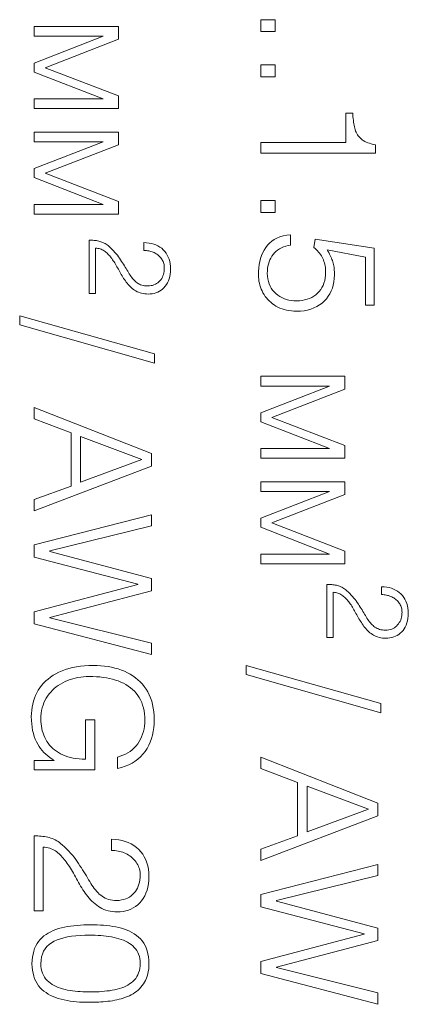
# Model space of a CAD drawing. Header units: millimetres. Extents: x 0 to 420, y 0 to 297.
# Tile 55 of 66: x 340.6 to 345.75, y 197.15 to 210.19. Entities that reach past the tile are written whole.
import ezdxf

# ---------------------------------------------------------------- set-up
doc = ezdxf.new("R2010")
doc.units = ezdxf.units.MM
doc.linetypes.add('K5LT_THIN', pattern=[0])
doc.layers.add('Слой 1', color=6, linetype='Continuous')

msp = doc.modelspace()

# ---------------------------------------------------------------- linework, layer by layer
at = {"layer": 'Слой 1', "linetype": 'K5LT_THIN', "lineweight": 18}
for p, q in [((341.912, 210.102), (340.798, 210.102)), ((340.798, 210.102), (340.798, 209.973)), ((341.912, 209.933), (341.912, 210.102)), ((343.988, 210.193), (343.798, 210.193)), ((343.798, 210.193), (343.798, 210.035)), ((343.988, 210.035), (343.988, 210.193)), ((340.798, 209.973), (341.709, 209.973)), ((341.709, 209.973), (340.798, 209.617)), ((343.798, 210.035), (343.988, 210.035)), ((340.943, 209.556), (341.912, 209.933)), ((340.798, 209.617), (340.798, 209.499)), ((341.912, 209.183), (340.943, 209.556)), ((343.988, 209.594), (343.798, 209.594)), ((343.798, 209.594), (343.798, 209.436)), ((343.988, 209.436), (343.988, 209.594)), ((340.798, 209.499), (341.709, 209.144)), ((343.798, 209.436), (343.988, 209.436)), ((341.912, 209.015), (341.912, 209.183)), ((341.709, 209.144), (340.798, 209.144)), ((340.798, 209.144), (340.798, 209.015)), ((340.798, 209.015), (341.912, 209.015)), ((345.016, 208.955), (344.926, 208.955)), ((344.926, 208.955), (344.926, 208.564)), ((345.017, 208.93), (345.016, 208.955)), ((345.019, 208.906), (345.017, 208.93)), ((345.021, 208.882), (345.019, 208.906)), ((345.024, 208.859), (345.021, 208.882)), ((345.027, 208.837), (345.024, 208.859)), ((345.03, 208.815), (345.027, 208.837)), ((345.034, 208.794), (345.03, 208.815)), ((345.038, 208.774), (345.034, 208.794)), ((345.043, 208.754), (345.038, 208.774)), ((341.912, 208.704), (340.798, 208.704)), ((340.798, 208.704), (340.798, 208.575)), ((341.912, 208.536), (341.912, 208.704)), ((345.048, 208.736), (345.043, 208.754)), ((345.054, 208.718), (345.048, 208.736)), ((345.061, 208.701), (345.054, 208.718)), ((345.069, 208.685), (345.061, 208.701)), ((345.079, 208.669), (345.069, 208.685)), ((345.089, 208.654), (345.079, 208.669)), ((345.1, 208.64), (345.089, 208.654)), ((345.112, 208.627), (345.1, 208.64)), ((340.798, 208.575), (341.709, 208.575)), ((341.709, 208.575), (340.798, 208.22)), ((340.943, 208.159), (341.912, 208.536)), ((344.926, 208.564), (343.798, 208.564)), ((343.798, 208.564), (343.798, 208.426)), ((345.126, 208.615), (345.112, 208.627)), ((345.14, 208.603), (345.126, 208.615)), ((345.156, 208.591), (345.14, 208.603)), ((345.174, 208.581), (345.156, 208.591)), ((345.194, 208.571), (345.174, 208.581)), ((345.215, 208.563), (345.194, 208.571)), ((345.238, 208.555), (345.215, 208.563)), ((345.262, 208.548), (345.238, 208.555)), ((345.288, 208.541), (345.262, 208.548)), ((345.316, 208.536), (345.288, 208.541)), ((345.316, 208.426), (345.316, 208.536)), ((343.798, 208.426), (345.316, 208.426)), ((340.798, 208.22), (340.798, 208.101)), ((341.912, 207.786), (340.943, 208.159)), ((340.798, 208.101), (341.709, 207.746)), ((341.709, 207.746), (340.798, 207.746)), ((340.798, 207.746), (340.798, 207.617)), ((341.912, 207.617), (341.912, 207.786)), ((343.988, 207.798), (343.798, 207.798)), ((343.798, 207.798), (343.798, 207.64)), ((343.988, 207.64), (343.988, 207.798)), ((340.798, 207.617), (341.912, 207.617)), ((343.798, 207.64), (343.988, 207.64)), ((344.142, 207.336), (344.096, 207.327)), ((344.193, 207.343), (344.142, 207.336)), ((344.193, 207.206), (344.193, 207.343)), ((341.542, 207.272), (341.525, 207.272)), ((341.525, 207.272), (341.525, 206.567)), ((341.558, 207.271), (341.542, 207.272)), ((341.574, 207.27), (341.558, 207.271)), ((341.59, 207.269), (341.574, 207.27)), ((341.606, 207.267), (341.59, 207.269)), ((341.621, 207.265), (341.606, 207.267)), ((341.636, 207.262), (341.621, 207.265)), ((341.651, 207.259), (341.636, 207.262)), ((341.665, 207.255), (341.651, 207.259)), ((341.679, 207.251), (341.665, 207.255)), ((341.693, 207.246), (341.679, 207.251)), ((341.707, 207.24), (341.693, 207.246)), ((341.721, 207.233), (341.707, 207.24)), ((341.735, 207.226), (341.721, 207.233)), ((341.748, 207.218), (341.735, 207.226)), ((341.762, 207.208), (341.748, 207.218)), ((341.775, 207.199), (341.762, 207.208)), ((341.788, 207.188), (341.775, 207.199)), ((342.284, 207.238), (342.249, 207.24)), ((342.249, 207.24), (342.249, 207.136)), ((342.318, 207.234), (342.284, 207.238)), ((342.35, 207.228), (342.318, 207.234)), ((342.38, 207.22), (342.35, 207.228)), ((342.409, 207.209), (342.38, 207.22)), ((342.436, 207.196), (342.409, 207.209)), ((343.886, 207.205), (343.863, 207.174)), ((343.912, 207.233), (343.886, 207.205)), ((343.942, 207.258), (343.912, 207.233)), ((343.975, 207.28), (343.942, 207.258)), ((344.012, 207.299), (343.975, 207.28)), ((344.052, 207.314), (344.012, 207.299)), ((344.096, 207.327), (344.052, 207.314)), ((344.128, 207.192), (344.159, 207.2)), ((344.159, 207.2), (344.193, 207.206)), ((344.516, 207.287), (344.499, 207.174)), ((345.301, 207.165), (344.516, 207.287)), ((341.608, 206.567), (341.608, 207.167)), ((341.608, 207.167), (341.624, 207.166)), ((341.624, 207.166), (341.64, 207.163)), ((341.64, 207.163), (341.655, 207.16)), ((341.655, 207.16), (341.67, 207.156)), ((341.67, 207.156), (341.684, 207.151)), ((341.684, 207.151), (341.698, 207.145)), ((341.698, 207.145), (341.711, 207.138)), ((341.711, 207.138), (341.723, 207.13)), ((341.723, 207.13), (341.735, 207.122)), ((341.735, 207.122), (341.746, 207.113)), ((341.746, 207.113), (341.757, 207.103)), ((341.757, 207.103), (341.767, 207.093)), ((341.767, 207.093), (341.778, 207.083)), ((341.778, 207.083), (341.787, 207.073)), ((341.787, 207.073), (341.797, 207.062)), ((341.809, 207.169), (341.788, 207.188)), ((341.829, 207.149), (341.809, 207.169)), ((341.848, 207.13), (341.829, 207.149)), ((341.865, 207.11), (341.848, 207.13)), ((341.882, 207.091), (341.865, 207.11)), ((341.899, 207.071), (341.882, 207.091)), ((341.914, 207.051), (341.899, 207.071)), ((342.249, 207.136), (342.266, 207.135)), ((342.266, 207.135), (342.282, 207.134)), ((342.282, 207.134), (342.297, 207.132)), ((342.297, 207.132), (342.313, 207.13)), ((342.313, 207.13), (342.328, 207.126)), ((342.328, 207.126), (342.342, 207.122)), ((342.342, 207.122), (342.357, 207.118)), ((342.357, 207.118), (342.371, 207.112)), ((342.371, 207.112), (342.384, 207.106)), ((342.384, 207.106), (342.398, 207.1)), ((342.398, 207.1), (342.41, 207.092)), ((342.41, 207.092), (342.422, 207.084)), ((342.422, 207.084), (342.434, 207.076)), ((342.434, 207.076), (342.445, 207.067)), ((342.461, 207.181), (342.436, 207.196)), ((342.485, 207.164), (342.461, 207.181)), ((342.506, 207.145), (342.485, 207.164)), ((342.526, 207.123), (342.506, 207.145)), ((342.544, 207.1), (342.526, 207.123)), ((342.559, 207.075), (342.544, 207.1)), ((342.572, 207.048), (342.559, 207.075)), ((343.808, 207.069), (343.795, 207.03)), ((343.824, 207.106), (343.808, 207.069)), ((343.842, 207.141), (343.824, 207.106)), ((343.863, 207.174), (343.842, 207.141)), ((343.945, 207.059), (343.961, 207.082)), ((343.961, 207.082), (343.979, 207.104)), ((343.979, 207.104), (343.999, 207.123)), ((343.999, 207.123), (344.021, 207.141)), ((344.021, 207.141), (344.045, 207.156)), ((344.045, 207.156), (344.071, 207.17)), ((344.071, 207.17), (344.098, 207.182)), ((344.098, 207.182), (344.128, 207.192)), ((344.499, 207.174), (344.517, 207.16)), ((344.517, 207.16), (344.534, 207.145)), ((344.534, 207.145), (344.549, 207.129)), ((344.549, 207.129), (344.564, 207.114)), ((344.564, 207.114), (344.577, 207.098)), ((344.577, 207.098), (344.59, 207.081)), ((344.59, 207.081), (344.601, 207.064)), ((344.687, 207.124), (344.675, 207.143)), ((344.675, 207.143), (345.185, 207.048)), ((344.699, 207.106), (344.687, 207.124)), ((344.709, 207.087), (344.699, 207.106)), ((344.718, 207.069), (344.709, 207.087)), ((344.727, 207.052), (344.718, 207.069)), ((345.301, 206.412), (345.301, 207.165)), ((341.797, 207.062), (341.806, 207.051)), ((341.806, 207.051), (341.815, 207.039)), ((341.815, 207.039), (341.824, 207.027)), ((341.824, 207.027), (341.834, 207.013)), ((341.834, 207.013), (341.844, 206.999)), ((341.844, 206.999), (341.854, 206.984)), ((341.854, 206.984), (341.864, 206.969)), ((341.864, 206.969), (341.873, 206.953)), ((341.873, 206.953), (341.883, 206.937)), ((341.883, 206.937), (341.892, 206.92)), ((341.928, 207.031), (341.914, 207.051)), ((341.941, 207.011), (341.928, 207.031)), ((341.954, 206.991), (341.941, 207.011)), ((341.967, 206.971), (341.954, 206.991)), ((341.979, 206.952), (341.967, 206.971)), ((341.991, 206.933), (341.979, 206.952)), ((342.445, 207.067), (342.455, 207.057)), ((342.455, 207.057), (342.465, 207.047)), ((342.465, 207.047), (342.474, 207.036)), ((342.474, 207.036), (342.482, 207.025)), ((342.482, 207.025), (342.49, 207.013)), ((342.49, 207.013), (342.497, 207.001)), ((342.497, 207.001), (342.503, 206.988)), ((342.503, 206.988), (342.508, 206.975)), ((342.508, 206.975), (342.512, 206.961)), ((342.512, 206.961), (342.516, 206.947)), ((342.516, 206.947), (342.518, 206.932)), ((342.583, 207.02), (342.572, 207.048)), ((342.591, 206.99), (342.583, 207.02)), ((342.598, 206.958), (342.591, 206.99)), ((342.602, 206.925), (342.598, 206.958)), ((343.777, 206.947), (343.771, 206.903)), ((343.785, 206.99), (343.777, 206.947)), ((343.795, 207.03), (343.785, 206.99)), ((343.893, 206.926), (343.899, 206.955)), ((343.899, 206.955), (343.908, 206.983)), ((343.908, 206.983), (343.918, 207.01)), ((343.918, 207.01), (343.931, 207.035)), ((343.931, 207.035), (343.945, 207.059)), ((344.601, 207.064), (344.611, 207.047)), ((344.611, 207.047), (344.62, 207.029)), ((344.62, 207.029), (344.628, 207.01)), ((344.628, 207.01), (344.635, 206.991)), ((344.635, 206.991), (344.641, 206.971)), ((344.641, 206.971), (344.646, 206.951)), ((344.646, 206.951), (344.65, 206.931)), ((344.735, 207.034), (344.727, 207.052)), ((344.741, 207.017), (344.735, 207.034)), ((344.747, 207), (344.741, 207.017)), ((344.752, 206.984), (344.747, 207)), ((344.757, 206.967), (344.752, 206.984)), ((344.761, 206.949), (344.757, 206.967)), ((344.765, 206.931), (344.761, 206.949)), ((345.185, 207.048), (345.185, 206.412)), ((341.892, 206.92), (341.901, 206.903)), ((341.901, 206.903), (341.911, 206.886)), ((341.911, 206.886), (341.92, 206.869)), ((341.92, 206.869), (341.93, 206.851)), ((341.93, 206.851), (341.94, 206.834)), ((341.94, 206.834), (341.95, 206.817)), ((341.95, 206.817), (341.96, 206.799)), ((342.002, 206.914), (341.991, 206.933)), ((342.014, 206.895), (342.002, 206.914)), ((342.025, 206.877), (342.014, 206.895)), ((342.035, 206.859), (342.025, 206.877)), ((342.046, 206.842), (342.035, 206.859)), ((342.056, 206.824), (342.046, 206.842)), ((342.066, 206.808), (342.056, 206.824)), ((342.077, 206.793), (342.066, 206.808)), ((342.509, 206.818), (342.502, 206.799)), ((342.514, 206.837), (342.509, 206.818)), ((342.517, 206.858), (342.514, 206.837)), ((342.52, 206.879), (342.517, 206.858)), ((342.518, 206.932), (342.52, 206.917)), ((342.52, 206.917), (342.52, 206.901)), ((342.52, 206.901), (342.52, 206.879)), ((342.592, 206.789), (342.598, 206.821)), ((342.598, 206.821), (342.601, 206.854)), ((342.601, 206.854), (342.603, 206.89)), ((342.603, 206.89), (342.602, 206.925)), ((343.768, 206.857), (343.767, 206.81)), ((343.767, 206.81), (343.768, 206.782)), ((343.771, 206.903), (343.768, 206.857)), ((343.884, 206.831), (343.885, 206.864)), ((343.886, 206.794), (343.884, 206.831)), ((343.885, 206.864), (343.888, 206.896)), ((343.888, 206.896), (343.893, 206.926)), ((344.65, 206.931), (344.653, 206.91)), ((344.653, 206.91), (344.656, 206.888)), ((344.657, 206.844), (344.655, 206.806)), ((344.656, 206.888), (344.657, 206.866)), ((344.657, 206.866), (344.657, 206.844)), ((344.768, 206.913), (344.765, 206.931)), ((344.77, 206.893), (344.768, 206.913)), ((344.772, 206.873), (344.77, 206.893)), ((344.773, 206.853), (344.772, 206.873)), ((344.772, 206.763), (344.774, 206.81)), ((344.774, 206.832), (344.773, 206.853)), ((344.774, 206.81), (344.774, 206.832)), ((341.96, 206.799), (341.971, 206.782)), ((341.971, 206.782), (341.981, 206.765)), ((341.981, 206.765), (341.992, 206.749)), ((341.992, 206.749), (342.004, 206.732)), ((342.004, 206.732), (342.015, 206.716)), ((342.015, 206.716), (342.027, 206.7)), ((342.027, 206.7), (342.04, 206.685)), ((342.04, 206.685), (342.053, 206.671)), ((342.088, 206.778), (342.077, 206.793)), ((342.1, 206.764), (342.088, 206.778)), ((342.112, 206.75), (342.1, 206.764)), ((342.124, 206.737), (342.112, 206.75)), ((342.136, 206.725), (342.124, 206.737)), ((342.149, 206.714), (342.136, 206.725)), ((342.162, 206.704), (342.149, 206.714)), ((342.176, 206.695), (342.162, 206.704)), ((342.191, 206.687), (342.176, 206.695)), ((342.206, 206.681), (342.191, 206.687)), ((342.223, 206.675), (342.206, 206.681)), ((342.383, 206.679), (342.364, 206.673)), ((342.402, 206.687), (342.383, 206.679)), ((342.418, 206.696), (342.402, 206.687)), ((342.434, 206.707), (342.418, 206.696)), ((342.449, 206.719), (342.434, 206.707)), ((342.462, 206.733), (342.449, 206.719)), ((342.474, 206.748), (342.462, 206.733)), ((342.485, 206.764), (342.474, 206.748)), ((342.494, 206.781), (342.485, 206.764)), ((342.502, 206.799), (342.494, 206.781)), ((342.533, 206.661), (342.549, 206.683)), ((342.549, 206.683), (342.563, 206.707)), ((342.563, 206.707), (342.574, 206.732)), ((342.574, 206.732), (342.584, 206.76)), ((342.584, 206.76), (342.592, 206.789)), ((343.768, 206.782), (343.771, 206.754)), ((343.771, 206.754), (343.774, 206.727)), ((343.774, 206.727), (343.779, 206.7)), ((343.779, 206.7), (343.786, 206.674)), ((343.891, 206.759), (343.886, 206.794)), ((343.898, 206.725), (343.891, 206.759)), ((343.908, 206.694), (343.898, 206.725)), ((343.921, 206.664), (343.908, 206.694)), ((344.635, 206.703), (344.623, 206.673)), ((344.644, 206.736), (344.635, 206.703)), ((344.651, 206.77), (344.644, 206.736)), ((344.655, 206.806), (344.651, 206.77)), ((344.746, 206.637), (344.758, 206.677)), ((344.758, 206.677), (344.766, 206.719)), ((344.766, 206.719), (344.772, 206.763)), ((341.525, 206.567), (341.608, 206.567)), ((342.053, 206.671), (342.067, 206.657)), ((342.067, 206.657), (342.081, 206.644)), ((342.081, 206.644), (342.096, 206.632)), ((342.096, 206.632), (342.111, 206.62)), ((342.111, 206.62), (342.127, 206.609)), ((342.127, 206.609), (342.143, 206.598)), ((342.143, 206.598), (342.161, 206.589)), ((342.161, 206.589), (342.179, 206.581)), ((342.179, 206.581), (342.198, 206.574)), ((342.198, 206.574), (342.217, 206.569)), ((342.217, 206.569), (342.238, 206.564)), ((342.241, 206.671), (342.223, 206.675)), ((342.238, 206.564), (342.26, 206.561)), ((342.259, 206.667), (342.241, 206.671)), ((342.279, 206.665), (342.259, 206.667)), ((342.26, 206.561), (342.282, 206.559)), ((342.299, 206.665), (342.279, 206.665)), ((342.282, 206.559), (342.305, 206.558)), ((342.322, 206.666), (342.299, 206.665)), ((342.305, 206.558), (342.333, 206.559)), ((342.344, 206.669), (342.322, 206.666)), ((342.333, 206.559), (342.359, 206.562)), ((342.364, 206.673), (342.344, 206.669)), ((342.359, 206.562), (342.385, 206.567)), ((342.385, 206.567), (342.409, 206.574)), ((342.409, 206.574), (342.433, 206.584)), ((342.433, 206.584), (342.455, 206.595)), ((342.455, 206.595), (342.476, 206.609)), ((342.476, 206.609), (342.496, 206.624)), ((342.496, 206.624), (342.515, 206.642)), ((342.515, 206.642), (342.533, 206.661)), ((343.786, 206.674), (343.794, 206.648)), ((343.794, 206.648), (343.804, 206.622)), ((343.804, 206.622), (343.814, 206.598)), ((343.814, 206.598), (343.827, 206.573)), ((343.827, 206.573), (343.841, 206.55)), ((343.841, 206.55), (343.856, 206.527)), ((343.936, 206.636), (343.921, 206.664)), ((343.954, 206.61), (343.936, 206.636)), ((343.974, 206.586), (343.954, 206.61)), ((343.997, 206.564), (343.974, 206.586)), ((344.022, 206.544), (343.997, 206.564)), ((344.525, 206.548), (344.5, 206.53)), ((344.55, 206.569), (344.525, 206.548)), ((344.572, 206.592), (344.55, 206.569)), ((344.591, 206.617), (344.572, 206.592)), ((344.608, 206.644), (344.591, 206.617)), ((344.623, 206.673), (344.608, 206.644)), ((344.692, 206.528), (344.713, 206.562)), ((344.713, 206.562), (344.731, 206.598)), ((344.731, 206.598), (344.746, 206.637)), ((343.856, 206.527), (343.873, 206.506)), ((343.873, 206.506), (343.89, 206.485)), ((343.89, 206.485), (343.909, 206.466)), ((343.909, 206.466), (343.93, 206.448)), ((343.93, 206.448), (343.952, 206.43)), ((343.952, 206.43), (343.975, 206.414)), ((344.048, 206.526), (344.022, 206.544)), ((344.076, 206.511), (344.048, 206.526)), ((344.105, 206.498), (344.076, 206.511)), ((344.136, 206.487), (344.105, 206.498)), ((344.168, 206.478), (344.136, 206.487)), ((344.201, 206.472), (344.168, 206.478)), ((344.236, 206.469), (344.201, 206.472)), ((344.272, 206.467), (344.236, 206.469)), ((344.309, 206.469), (344.272, 206.467)), ((344.345, 206.473), (344.309, 206.469)), ((344.379, 206.479), (344.345, 206.473)), ((344.412, 206.488), (344.379, 206.479)), ((344.443, 206.5), (344.412, 206.488)), ((344.472, 206.513), (344.443, 206.5)), ((344.5, 206.53), (344.472, 206.513)), ((344.576, 206.413), (344.609, 206.438)), ((344.609, 206.438), (344.639, 206.465)), ((344.639, 206.465), (344.667, 206.496)), ((344.667, 206.496), (344.692, 206.528)), ((343.975, 206.414), (343.999, 206.399)), ((343.999, 206.399), (344.025, 206.385)), ((344.025, 206.385), (344.051, 206.372)), ((344.051, 206.372), (344.079, 206.361)), ((344.079, 206.361), (344.109, 206.352)), ((344.109, 206.352), (344.139, 206.344)), ((344.139, 206.344), (344.17, 206.338)), ((344.17, 206.338), (344.203, 206.333)), ((344.203, 206.333), (344.237, 206.33)), ((344.237, 206.33), (344.272, 206.329)), ((344.272, 206.329), (344.323, 206.331)), ((344.323, 206.331), (344.372, 206.337)), ((344.372, 206.337), (344.418, 206.346)), ((344.418, 206.346), (344.461, 206.358)), ((344.461, 206.358), (344.502, 206.373)), ((344.502, 206.373), (344.54, 206.391)), ((344.54, 206.391), (344.576, 206.413)), ((345.185, 206.412), (345.301, 206.412)), ((342.389, 205.764), (340.604, 206.27)), ((340.604, 206.27), (340.604, 206.148)), ((340.604, 206.148), (342.389, 205.642)), ((342.389, 205.642), (342.389, 205.764)), ((344.912, 205.468), (343.798, 205.468)), ((343.798, 205.468), (343.798, 205.339)), ((344.912, 205.299), (344.912, 205.468)), ((343.798, 205.339), (344.709, 205.339)), ((344.709, 205.339), (343.798, 204.984)), ((343.943, 204.923), (344.912, 205.299)), ((342.348, 204.444), (340.798, 205.053)), ((340.798, 205.053), (340.798, 204.903)), ((343.798, 204.984), (343.798, 204.865)), ((340.798, 204.903), (341.284, 204.72)), ((343.798, 204.865), (344.709, 204.51)), ((344.912, 204.549), (343.943, 204.923)), ((341.284, 204.72), (341.284, 204.013)), ((341.41, 204.063), (341.41, 204.67)), ((341.41, 204.67), (342.224, 204.366)), ((344.709, 204.51), (343.798, 204.51)), ((343.798, 204.51), (343.798, 204.381)), ((344.912, 204.381), (344.912, 204.549)), ((342.224, 204.366), (341.41, 204.063)), ((342.348, 204.278), (342.348, 204.444)), ((343.798, 204.381), (344.912, 204.381)), ((340.798, 203.685), (342.348, 204.278)), ((344.912, 204.07), (343.798, 204.07)), ((343.798, 204.07), (343.798, 203.941)), ((344.912, 203.902), (344.912, 204.07)), ((341.284, 204.013), (340.798, 203.835)), ((343.798, 203.941), (344.709, 203.941)), ((344.709, 203.941), (343.798, 203.586)), ((340.798, 203.835), (340.798, 203.685)), ((343.943, 203.525), (344.912, 203.902)), ((342.348, 203.633), (340.798, 203.233)), ((342.348, 203.487), (342.348, 203.633)), ((343.798, 203.586), (343.798, 203.468)), ((341.004, 203.154), (342.348, 203.487)), ((343.798, 203.468), (344.709, 203.112)), ((344.912, 203.152), (343.943, 203.525)), ((340.798, 203.233), (340.798, 203.071)), ((341.004, 203.148), (341.004, 203.154)), ((340.798, 203.071), (342.167, 202.712)), ((342.348, 202.789), (341.004, 203.148)), ((344.709, 203.112), (343.798, 203.112)), ((343.798, 203.112), (343.798, 202.983)), ((344.912, 202.983), (344.912, 203.152)), ((343.798, 202.983), (344.912, 202.983)), ((342.348, 202.626), (342.348, 202.789)), ((342.167, 202.707), (340.798, 202.348)), ((342.167, 202.712), (342.167, 202.707)), ((344.69, 202.71), (344.673, 202.71)), ((344.673, 202.71), (344.673, 202.005)), ((344.707, 202.71), (344.69, 202.71)), ((344.723, 202.709), (344.707, 202.71)), ((344.739, 202.708), (344.723, 202.709)), ((344.754, 202.706), (344.739, 202.708)), ((344.77, 202.704), (344.754, 202.706)), ((344.785, 202.701), (344.77, 202.704)), ((344.799, 202.698), (344.785, 202.701)), ((344.813, 202.694), (344.799, 202.698)), ((344.828, 202.69), (344.813, 202.694)), ((344.842, 202.685), (344.828, 202.69)), ((344.856, 202.679), (344.842, 202.685)), ((344.87, 202.672), (344.856, 202.679)), ((344.883, 202.664), (344.87, 202.672)), ((344.897, 202.656), (344.883, 202.664)), ((344.91, 202.647), (344.897, 202.656)), ((344.924, 202.637), (344.91, 202.647)), ((344.937, 202.626), (344.924, 202.637)), ((345.433, 202.677), (345.398, 202.679)), ((345.398, 202.679), (345.398, 202.574)), ((345.467, 202.673), (345.433, 202.677)), ((345.498, 202.667), (345.467, 202.673)), ((345.529, 202.659), (345.498, 202.667)), ((345.557, 202.648), (345.529, 202.659)), ((345.584, 202.635), (345.557, 202.648)), ((345.609, 202.62), (345.584, 202.635)), ((341.004, 202.273), (342.348, 202.626)), ((344.756, 202.005), (344.756, 202.606)), ((344.756, 202.606), (344.773, 202.604)), ((344.773, 202.604), (344.789, 202.602)), ((344.789, 202.602), (344.804, 202.599)), ((344.804, 202.599), (344.819, 202.595)), ((344.819, 202.595), (344.833, 202.589)), ((344.833, 202.589), (344.846, 202.583)), ((344.846, 202.583), (344.859, 202.577)), ((344.859, 202.577), (344.872, 202.569)), ((344.872, 202.569), (344.883, 202.56)), ((344.883, 202.56), (344.895, 202.551)), ((344.895, 202.551), (344.905, 202.542)), ((344.905, 202.542), (344.916, 202.532)), ((344.916, 202.532), (344.926, 202.522)), ((344.926, 202.522), (344.936, 202.511)), ((344.936, 202.511), (344.946, 202.501)), ((344.958, 202.607), (344.937, 202.626)), ((344.946, 202.501), (344.955, 202.489)), ((344.977, 202.588), (344.958, 202.607)), ((344.996, 202.569), (344.977, 202.588)), ((345.014, 202.549), (344.996, 202.569)), ((345.031, 202.529), (345.014, 202.549)), ((345.047, 202.51), (345.031, 202.529)), ((345.062, 202.49), (345.047, 202.51)), ((345.398, 202.574), (345.414, 202.574)), ((345.414, 202.574), (345.43, 202.573)), ((345.43, 202.573), (345.446, 202.571)), ((345.446, 202.571), (345.461, 202.568)), ((345.461, 202.568), (345.476, 202.565)), ((345.476, 202.565), (345.491, 202.561)), ((345.491, 202.561), (345.505, 202.556)), ((345.505, 202.556), (345.519, 202.551)), ((345.519, 202.551), (345.533, 202.545)), ((345.533, 202.545), (345.546, 202.538)), ((345.546, 202.538), (345.559, 202.531)), ((345.559, 202.531), (345.571, 202.523)), ((345.571, 202.523), (345.583, 202.514)), ((345.583, 202.514), (345.593, 202.505)), ((345.593, 202.505), (345.604, 202.496)), ((345.633, 202.603), (345.609, 202.62)), ((345.655, 202.583), (345.633, 202.603)), ((345.675, 202.561), (345.655, 202.583)), ((345.692, 202.538), (345.675, 202.561)), ((345.708, 202.513), (345.692, 202.538)), ((345.721, 202.486), (345.708, 202.513)), ((344.955, 202.489), (344.964, 202.478)), ((344.964, 202.478), (344.973, 202.466)), ((344.973, 202.466), (344.983, 202.452)), ((344.983, 202.452), (344.993, 202.437)), ((344.993, 202.437), (345.002, 202.423)), ((345.002, 202.423), (345.012, 202.407)), ((345.012, 202.407), (345.022, 202.392)), ((345.022, 202.392), (345.031, 202.375)), ((345.031, 202.375), (345.041, 202.359)), ((345.076, 202.47), (345.062, 202.49)), ((345.09, 202.449), (345.076, 202.47)), ((345.103, 202.429), (345.09, 202.449)), ((345.115, 202.41), (345.103, 202.429)), ((345.128, 202.39), (345.115, 202.41)), ((345.139, 202.371), (345.128, 202.39)), ((345.151, 202.352), (345.139, 202.371)), ((345.604, 202.496), (345.613, 202.486)), ((345.613, 202.486), (345.622, 202.475)), ((345.622, 202.475), (345.631, 202.463)), ((345.631, 202.463), (345.639, 202.452)), ((345.639, 202.452), (345.646, 202.439)), ((345.646, 202.439), (345.652, 202.426)), ((345.652, 202.426), (345.657, 202.413)), ((345.657, 202.413), (345.661, 202.399)), ((345.661, 202.399), (345.664, 202.385)), ((345.664, 202.385), (345.667, 202.371)), ((345.667, 202.371), (345.668, 202.355)), ((345.732, 202.458), (345.721, 202.486)), ((345.74, 202.428), (345.732, 202.458)), ((345.746, 202.397), (345.74, 202.428)), ((345.75, 202.363), (345.746, 202.397)), ((340.798, 202.348), (340.798, 202.187)), ((341.004, 202.267), (341.004, 202.273)), ((342.348, 201.93), (341.004, 202.267)), ((345.041, 202.359), (345.05, 202.342)), ((345.05, 202.342), (345.059, 202.325)), ((345.059, 202.325), (345.069, 202.307)), ((345.069, 202.307), (345.078, 202.29)), ((345.078, 202.29), (345.088, 202.272)), ((345.088, 202.272), (345.098, 202.255)), ((345.098, 202.255), (345.109, 202.238)), ((345.162, 202.334), (345.151, 202.352)), ((345.173, 202.316), (345.162, 202.334)), ((345.184, 202.298), (345.173, 202.316)), ((345.194, 202.28), (345.184, 202.298)), ((345.204, 202.263), (345.194, 202.28)), ((345.215, 202.247), (345.204, 202.263)), ((345.226, 202.231), (345.215, 202.247)), ((345.657, 202.256), (345.651, 202.238)), ((345.662, 202.276), (345.657, 202.256)), ((345.666, 202.296), (345.662, 202.276)), ((345.668, 202.318), (345.666, 202.296)), ((345.668, 202.355), (345.669, 202.34)), ((345.669, 202.34), (345.668, 202.318)), ((345.741, 202.228), (345.746, 202.26)), ((345.746, 202.26), (345.75, 202.293)), ((345.752, 202.328), (345.75, 202.363)), ((345.75, 202.293), (345.752, 202.328)), ((340.798, 202.187), (342.348, 201.779)), ((345.109, 202.238), (345.119, 202.221)), ((345.119, 202.221), (345.13, 202.204)), ((345.13, 202.204), (345.141, 202.187)), ((345.141, 202.187), (345.152, 202.171)), ((345.152, 202.171), (345.164, 202.154)), ((345.164, 202.154), (345.176, 202.139)), ((345.176, 202.139), (345.188, 202.124)), ((345.188, 202.124), (345.202, 202.109)), ((345.202, 202.109), (345.215, 202.096)), ((345.237, 202.216), (345.226, 202.231)), ((345.249, 202.202), (345.237, 202.216)), ((345.26, 202.189), (345.249, 202.202)), ((345.272, 202.176), (345.26, 202.189)), ((345.285, 202.164), (345.272, 202.176)), ((345.297, 202.153), (345.285, 202.164)), ((345.31, 202.143), (345.297, 202.153)), ((345.324, 202.134), (345.31, 202.143)), ((345.339, 202.126), (345.324, 202.134)), ((345.355, 202.119), (345.339, 202.126)), ((345.372, 202.114), (345.355, 202.119)), ((345.389, 202.109), (345.372, 202.114)), ((345.408, 202.106), (345.389, 202.109)), ((345.513, 202.112), (345.492, 202.107)), ((345.532, 202.118), (345.513, 202.112)), ((345.55, 202.126), (345.532, 202.118)), ((345.567, 202.135), (345.55, 202.126)), ((345.583, 202.146), (345.567, 202.135)), ((345.597, 202.158), (345.583, 202.146)), ((345.61, 202.172), (345.597, 202.158)), ((345.623, 202.187), (345.61, 202.172)), ((345.633, 202.203), (345.623, 202.187)), ((345.643, 202.22), (345.633, 202.203)), ((345.651, 202.238), (345.643, 202.22)), ((345.682, 202.1), (345.698, 202.122)), ((345.698, 202.122), (345.711, 202.145)), ((345.711, 202.145), (345.723, 202.171)), ((345.723, 202.171), (345.733, 202.199)), ((345.733, 202.199), (345.741, 202.228)), ((344.673, 202.005), (344.756, 202.005)), ((345.215, 202.096), (345.23, 202.083)), ((345.23, 202.083), (345.244, 202.07)), ((345.244, 202.07), (345.26, 202.058)), ((345.26, 202.058), (345.276, 202.047)), ((345.276, 202.047), (345.292, 202.037)), ((345.292, 202.037), (345.309, 202.028)), ((345.309, 202.028), (345.327, 202.02)), ((345.327, 202.02), (345.346, 202.013)), ((345.346, 202.013), (345.366, 202.007)), ((345.366, 202.007), (345.387, 202.003)), ((345.387, 202.003), (345.408, 201.999)), ((345.427, 202.104), (345.408, 202.106)), ((345.408, 201.999), (345.431, 201.997)), ((345.448, 202.103), (345.427, 202.104)), ((345.431, 201.997), (345.454, 201.996)), ((345.47, 202.104), (345.448, 202.103)), ((345.454, 201.996), (345.481, 201.997)), ((345.492, 202.107), (345.47, 202.104)), ((345.481, 201.997), (345.508, 202.001)), ((345.508, 202.001), (345.534, 202.006)), ((345.534, 202.006), (345.558, 202.013)), ((345.558, 202.013), (345.581, 202.022)), ((345.581, 202.022), (345.604, 202.034)), ((345.604, 202.034), (345.625, 202.047)), ((345.625, 202.047), (345.645, 202.063)), ((345.645, 202.063), (345.664, 202.08)), ((345.664, 202.08), (345.682, 202.1)), ((342.348, 201.779), (342.348, 201.93)), ((341.257, 201.595), (341.21, 201.581)), ((341.305, 201.607), (341.257, 201.595)), ((341.356, 201.617), (341.305, 201.607)), ((341.409, 201.625), (341.356, 201.617)), ((341.464, 201.631), (341.409, 201.625)), ((341.522, 201.634), (341.464, 201.631)), ((341.582, 201.636), (341.522, 201.634)), ((341.632, 201.635), (341.582, 201.636)), ((341.681, 201.632), (341.632, 201.635)), ((341.729, 201.627), (341.681, 201.632)), ((341.776, 201.621), (341.729, 201.627)), ((341.822, 201.612), (341.776, 201.621)), ((341.866, 201.602), (341.822, 201.612)), ((341.91, 201.589), (341.866, 201.602)), ((341.952, 201.575), (341.91, 201.589)), ((345.389, 201.13), (343.604, 201.636)), ((343.604, 201.636), (343.604, 201.514)), ((341.013, 201.481), (340.98, 201.456)), ((341.048, 201.505), (341.013, 201.481)), ((341.085, 201.526), (341.048, 201.505)), ((341.124, 201.546), (341.085, 201.526)), ((341.166, 201.565), (341.124, 201.546)), ((341.21, 201.581), (341.166, 201.565)), ((341.272, 201.449), (341.306, 201.459)), ((341.306, 201.459), (341.341, 201.468)), ((341.341, 201.468), (341.376, 201.476)), ((341.376, 201.476), (341.412, 201.481)), ((341.412, 201.481), (341.449, 201.485)), ((341.449, 201.485), (341.486, 201.488)), ((341.486, 201.488), (341.525, 201.489)), ((341.525, 201.489), (341.573, 201.488)), ((341.573, 201.488), (341.62, 201.486)), ((341.62, 201.486), (341.665, 201.483)), ((341.665, 201.483), (341.709, 201.478)), ((341.709, 201.478), (341.752, 201.471)), ((341.752, 201.471), (341.794, 201.463)), ((341.794, 201.463), (341.834, 201.453)), ((341.993, 201.559), (341.952, 201.575)), ((342.032, 201.54), (341.993, 201.559)), ((342.069, 201.52), (342.032, 201.54)), ((342.105, 201.498), (342.069, 201.52)), ((342.139, 201.474), (342.105, 201.498)), ((342.17, 201.447), (342.139, 201.474)), ((343.604, 201.514), (345.389, 201.008)), ((340.871, 201.341), (340.85, 201.308)), ((340.895, 201.372), (340.871, 201.341)), ((340.921, 201.402), (340.895, 201.372)), ((340.949, 201.43), (340.921, 201.402)), ((340.98, 201.456), (340.949, 201.43)), ((341.039, 201.308), (341.063, 201.331)), ((341.063, 201.331), (341.089, 201.352)), ((341.089, 201.352), (341.116, 201.372)), ((341.116, 201.372), (341.145, 201.39)), ((341.145, 201.39), (341.175, 201.407)), ((341.175, 201.407), (341.207, 201.422)), ((341.207, 201.422), (341.239, 201.436)), ((341.239, 201.436), (341.272, 201.449)), ((341.834, 201.453), (341.873, 201.442)), ((341.873, 201.442), (341.91, 201.43)), ((341.91, 201.43), (341.946, 201.415)), ((341.946, 201.415), (341.98, 201.399)), ((341.98, 201.399), (342.012, 201.382)), ((342.012, 201.382), (342.043, 201.362)), ((342.043, 201.362), (342.072, 201.341)), ((342.072, 201.341), (342.098, 201.318)), ((342.201, 201.419), (342.17, 201.447)), ((342.229, 201.389), (342.201, 201.419)), ((342.255, 201.356), (342.229, 201.389)), ((342.28, 201.322), (342.255, 201.356)), ((340.799, 201.201), (340.787, 201.163)), ((340.814, 201.238), (340.799, 201.201)), ((340.831, 201.273), (340.814, 201.238)), ((340.85, 201.308), (340.831, 201.273)), ((340.939, 201.172), (340.955, 201.202)), ((340.955, 201.202), (340.974, 201.231)), ((340.974, 201.231), (340.994, 201.258)), ((340.994, 201.258), (341.016, 201.283)), ((341.016, 201.283), (341.039, 201.308)), ((342.098, 201.318), (342.124, 201.294)), ((342.124, 201.294), (342.147, 201.267)), ((342.147, 201.267), (342.169, 201.239)), ((342.169, 201.239), (342.188, 201.21)), ((342.188, 201.21), (342.205, 201.179)), ((342.302, 201.286), (342.28, 201.322)), ((342.321, 201.247), (342.302, 201.286)), ((342.338, 201.206), (342.321, 201.247)), ((342.353, 201.164), (342.338, 201.206)), ((340.769, 201.084), (340.763, 201.043)), ((340.777, 201.124), (340.769, 201.084)), ((340.787, 201.163), (340.777, 201.124)), ((340.895, 201.04), (340.903, 201.075)), ((340.903, 201.075), (340.913, 201.109)), ((340.913, 201.109), (340.925, 201.141)), ((340.925, 201.141), (340.939, 201.172)), ((342.205, 201.179), (342.22, 201.146)), ((342.22, 201.146), (342.232, 201.111)), ((342.232, 201.111), (342.243, 201.074)), ((342.243, 201.074), (342.251, 201.035)), ((342.365, 201.119), (342.353, 201.164)), ((342.374, 201.072), (342.365, 201.119)), ((342.381, 201.023), (342.374, 201.072)), ((345.389, 201.008), (345.389, 201.13)), ((340.76, 201.001), (340.758, 200.958)), ((340.758, 200.958), (340.76, 200.908)), ((340.763, 201.043), (340.76, 201.001)), ((340.884, 200.927), (340.886, 200.966)), ((340.886, 200.966), (340.889, 201.004)), ((340.889, 201.004), (340.895, 201.04)), ((342.251, 201.035), (342.257, 200.995)), ((342.257, 200.995), (342.26, 200.952)), ((342.26, 200.952), (342.262, 200.908)), ((342.386, 200.972), (342.381, 201.023)), ((342.387, 200.918), (342.386, 200.972)), ((340.76, 200.908), (340.763, 200.861)), ((340.763, 200.861), (340.769, 200.816)), ((340.769, 200.816), (340.776, 200.774)), ((340.885, 200.894), (340.884, 200.927)), ((340.887, 200.862), (340.885, 200.894)), ((340.891, 200.83), (340.887, 200.862)), ((340.897, 200.799), (340.891, 200.83)), ((341.6, 200.917), (341.474, 200.917)), ((341.474, 200.917), (341.474, 200.393)), ((341.6, 200.253), (341.6, 200.917)), ((342.257, 200.831), (342.251, 200.795)), ((342.261, 200.869), (342.257, 200.831)), ((342.262, 200.908), (342.261, 200.869)), ((342.374, 200.762), (342.381, 200.812)), ((342.381, 200.812), (342.386, 200.864)), ((342.386, 200.864), (342.387, 200.918)), ((340.776, 200.774), (340.786, 200.733)), ((340.786, 200.733), (340.797, 200.695)), ((340.797, 200.695), (340.81, 200.659)), ((340.904, 200.769), (340.897, 200.799)), ((340.913, 200.74), (340.904, 200.769)), ((340.923, 200.711), (340.913, 200.74)), ((340.935, 200.683), (340.923, 200.711)), ((340.949, 200.656), (340.935, 200.683)), ((342.219, 200.691), (342.204, 200.659)), ((342.232, 200.725), (342.219, 200.691)), ((342.243, 200.759), (342.232, 200.725)), ((342.251, 200.795), (342.243, 200.759)), ((342.35, 200.666), (342.363, 200.713)), ((342.363, 200.713), (342.374, 200.762)), ((340.81, 200.659), (340.826, 200.625)), ((340.826, 200.625), (340.843, 200.594)), ((340.843, 200.594), (340.862, 200.564)), ((340.862, 200.564), (340.882, 200.536)), ((340.964, 200.63), (340.949, 200.656)), ((340.981, 200.605), (340.964, 200.63)), ((341, 200.581), (340.981, 200.605)), ((341.02, 200.559), (341, 200.581)), ((341.042, 200.537), (341.02, 200.559)), ((342.145, 200.569), (342.121, 200.542)), ((342.167, 200.597), (342.145, 200.569)), ((342.187, 200.627), (342.167, 200.597)), ((342.204, 200.659), (342.187, 200.627)), ((342.291, 200.536), (342.314, 200.578)), ((342.314, 200.578), (342.333, 200.621)), ((342.333, 200.621), (342.35, 200.666)), ((340.882, 200.536), (340.903, 200.509)), ((340.903, 200.509), (340.926, 200.483)), ((340.926, 200.483), (340.951, 200.459)), ((340.951, 200.459), (340.977, 200.437)), ((340.977, 200.437), (341.004, 200.416)), ((341.004, 200.416), (341.033, 200.396)), ((341.066, 200.517), (341.042, 200.537)), ((341.091, 200.499), (341.066, 200.517)), ((341.118, 200.481), (341.091, 200.499)), ((341.146, 200.464), (341.118, 200.481)), ((341.176, 200.45), (341.146, 200.464)), ((341.207, 200.437), (341.176, 200.45)), ((341.241, 200.426), (341.207, 200.437)), ((341.276, 200.416), (341.241, 200.426)), ((341.312, 200.408), (341.276, 200.416)), ((341.936, 200.432), (341.898, 200.421)), ((341.898, 200.421), (341.898, 200.271)), ((341.971, 200.445), (341.936, 200.432)), ((342.005, 200.46), (341.971, 200.445)), ((342.037, 200.477), (342.005, 200.46)), ((342.067, 200.497), (342.037, 200.477)), ((342.095, 200.518), (342.067, 200.497)), ((342.121, 200.542), (342.095, 200.518)), ((342.171, 200.395), (342.206, 200.426)), ((342.206, 200.426), (342.237, 200.46)), ((342.237, 200.46), (342.265, 200.497)), ((342.265, 200.497), (342.291, 200.536)), ((345.348, 199.81), (343.798, 200.42)), ((343.798, 200.42), (343.798, 200.269)), ((341.063, 200.378), (340.798, 200.378)), ((340.798, 200.378), (340.798, 200.253)), ((341.033, 200.396), (341.063, 200.378)), ((341.35, 200.402), (341.312, 200.408)), ((341.39, 200.397), (341.35, 200.402)), ((341.431, 200.394), (341.39, 200.397)), ((341.474, 200.393), (341.431, 200.394)), ((341.898, 200.271), (341.951, 200.284)), ((341.951, 200.284), (342.001, 200.3)), ((342.001, 200.3), (342.048, 200.32)), ((342.048, 200.32), (342.092, 200.342)), ((342.092, 200.342), (342.133, 200.367)), ((342.133, 200.367), (342.171, 200.395)), ((340.798, 200.253), (341.6, 200.253)), ((343.798, 200.269), (344.284, 200.086)), ((344.284, 200.086), (344.284, 199.379)), ((344.41, 199.429), (344.41, 200.036)), ((344.41, 200.036), (345.224, 199.733)), ((345.348, 199.645), (345.348, 199.81)), ((343.798, 199.051), (345.348, 199.645)), ((345.224, 199.733), (344.41, 199.429)), ((340.822, 199.377), (340.798, 199.377)), ((340.798, 199.377), (340.798, 198.383)), ((340.845, 199.377), (340.822, 199.377)), ((340.868, 199.375), (340.845, 199.377)), ((340.89, 199.373), (340.868, 199.375)), ((340.912, 199.371), (340.89, 199.373)), ((340.933, 199.368), (340.912, 199.371)), ((344.284, 199.379), (343.798, 199.201)), ((340.955, 199.364), (340.933, 199.368)), ((340.975, 199.359), (340.955, 199.364)), ((340.995, 199.354), (340.975, 199.359)), ((341.015, 199.348), (340.995, 199.354)), ((341.035, 199.341), (341.015, 199.348)), ((341.055, 199.333), (341.035, 199.341)), ((341.074, 199.323), (341.055, 199.333)), ((341.094, 199.313), (341.074, 199.323)), ((341.113, 199.301), (341.094, 199.313)), ((341.132, 199.288), (341.113, 199.301)), ((341.151, 199.274), (341.132, 199.288)), ((341.169, 199.259), (341.151, 199.274)), ((341.198, 199.232), (341.169, 199.259)), ((341.868, 199.33), (341.819, 199.332)), ((341.819, 199.332), (341.819, 199.185)), ((341.916, 199.325), (341.868, 199.33)), ((341.961, 199.316), (341.916, 199.325)), ((342.003, 199.304), (341.961, 199.316)), ((342.043, 199.289), (342.003, 199.304)), ((342.081, 199.271), (342.043, 199.289)), ((342.117, 199.25), (342.081, 199.271)), ((342.15, 199.225), (342.117, 199.25)), ((340.915, 198.383), (340.915, 199.23)), ((340.915, 199.23), (340.938, 199.228)), ((340.938, 199.228), (340.96, 199.225)), ((340.96, 199.225), (340.982, 199.22)), ((340.982, 199.22), (341.003, 199.214)), ((341.003, 199.214), (341.023, 199.207)), ((341.023, 199.207), (341.042, 199.198)), ((341.042, 199.198), (341.06, 199.189)), ((341.06, 199.189), (341.077, 199.178)), ((341.077, 199.178), (341.094, 199.166)), ((341.094, 199.166), (341.11, 199.153)), ((341.11, 199.153), (341.125, 199.14)), ((341.125, 199.14), (341.14, 199.126)), ((341.14, 199.126), (341.154, 199.112)), ((341.154, 199.112), (341.168, 199.097)), ((341.226, 199.205), (341.198, 199.232)), ((341.253, 199.177), (341.226, 199.205)), ((341.278, 199.15), (341.253, 199.177)), ((341.302, 199.122), (341.278, 199.15)), ((341.325, 199.094), (341.302, 199.122)), ((341.819, 199.185), (341.842, 199.185)), ((341.842, 199.185), (341.864, 199.183)), ((341.864, 199.183), (341.886, 199.18)), ((341.886, 199.18), (341.908, 199.177)), ((341.908, 199.177), (341.929, 199.172)), ((341.929, 199.172), (341.95, 199.167)), ((341.95, 199.167), (341.97, 199.16)), ((341.97, 199.16), (341.99, 199.153)), ((341.99, 199.153), (342.009, 199.144)), ((342.009, 199.144), (342.028, 199.135)), ((342.028, 199.135), (342.046, 199.124)), ((342.046, 199.124), (342.063, 199.113)), ((342.063, 199.113), (342.079, 199.101)), ((342.181, 199.198), (342.15, 199.225)), ((342.209, 199.167), (342.181, 199.198)), ((342.234, 199.135), (342.209, 199.167)), ((342.255, 199.099), (342.234, 199.135)), ((343.798, 199.201), (343.798, 199.051)), ((341.168, 199.097), (341.181, 199.082)), ((341.181, 199.082), (341.195, 199.066)), ((341.195, 199.066), (341.207, 199.05)), ((341.207, 199.05), (341.22, 199.033)), ((341.22, 199.033), (341.234, 199.013)), ((341.234, 199.013), (341.248, 198.993)), ((341.248, 198.993), (341.262, 198.972)), ((341.346, 199.066), (341.325, 199.094)), ((341.366, 199.038), (341.346, 199.066)), ((341.385, 199.01), (341.366, 199.038)), ((341.403, 198.981), (341.385, 199.01)), ((341.421, 198.954), (341.403, 198.981)), ((342.079, 199.101), (342.094, 199.088)), ((342.094, 199.088), (342.109, 199.075)), ((342.109, 199.075), (342.122, 199.06)), ((342.122, 199.06), (342.135, 199.045)), ((342.135, 199.045), (342.147, 199.029)), ((342.147, 199.029), (342.158, 199.013)), ((342.158, 199.013), (342.168, 198.995)), ((342.168, 198.995), (342.176, 198.977)), ((342.274, 199.062), (342.255, 199.099)), ((342.289, 199.022), (342.274, 199.062)), ((342.301, 198.98), (342.289, 199.022)), ((342.31, 198.935), (342.301, 198.98)), ((345.348, 198.999), (343.798, 198.599)), ((345.348, 198.853), (345.348, 198.999)), ((341.262, 198.972), (341.275, 198.95)), ((341.275, 198.95), (341.289, 198.928)), ((341.289, 198.928), (341.302, 198.905)), ((341.302, 198.905), (341.315, 198.882)), ((341.315, 198.882), (341.329, 198.858)), ((341.329, 198.858), (341.342, 198.834)), ((341.438, 198.926), (341.421, 198.954)), ((341.455, 198.899), (341.438, 198.926)), ((341.471, 198.873), (341.455, 198.899)), ((341.487, 198.847), (341.471, 198.873)), ((342.176, 198.977), (342.184, 198.958)), ((342.184, 198.958), (342.19, 198.939)), ((342.19, 198.939), (342.194, 198.919)), ((342.194, 198.919), (342.198, 198.898)), ((342.198, 198.898), (342.2, 198.877)), ((342.2, 198.877), (342.201, 198.855)), ((342.201, 198.855), (342.2, 198.824)), ((342.315, 198.888), (342.31, 198.935)), ((342.317, 198.839), (342.315, 198.888)), ((344.004, 198.52), (345.348, 198.853)), ((341.342, 198.834), (341.355, 198.809)), ((341.355, 198.809), (341.369, 198.784)), ((341.369, 198.784), (341.382, 198.76)), ((341.382, 198.76), (341.397, 198.736)), ((341.397, 198.736), (341.411, 198.712)), ((341.502, 198.821), (341.487, 198.847)), ((341.517, 198.796), (341.502, 198.821)), ((341.532, 198.771), (341.517, 198.796)), ((341.546, 198.747), (341.532, 198.771)), ((341.561, 198.724), (341.546, 198.747)), ((341.576, 198.702), (341.561, 198.724)), ((342.184, 198.738), (342.175, 198.711)), ((342.191, 198.765), (342.184, 198.738)), ((342.197, 198.794), (342.191, 198.765)), ((342.2, 198.824), (342.197, 198.794)), ((342.302, 198.698), (342.31, 198.742)), ((342.31, 198.742), (342.315, 198.789)), ((342.315, 198.789), (342.317, 198.839)), ((341.411, 198.712), (341.426, 198.688)), ((341.426, 198.688), (341.441, 198.664)), ((341.441, 198.664), (341.457, 198.64)), ((341.457, 198.64), (341.473, 198.617)), ((341.473, 198.617), (341.489, 198.594)), ((341.489, 198.594), (341.506, 198.572)), ((341.592, 198.681), (341.576, 198.702)), ((341.608, 198.661), (341.592, 198.681)), ((341.625, 198.642), (341.608, 198.661)), ((341.642, 198.624), (341.625, 198.642)), ((341.659, 198.607), (341.642, 198.624)), ((341.677, 198.592), (341.659, 198.607)), ((341.695, 198.577), (341.677, 198.592)), ((342.1, 198.599), (342.079, 198.581)), ((342.118, 198.618), (342.1, 198.599)), ((342.136, 198.64), (342.118, 198.618)), ((342.151, 198.662), (342.136, 198.64)), ((342.164, 198.686), (342.151, 198.662)), ((342.175, 198.711), (342.164, 198.686)), ((342.26, 198.581), (342.277, 198.617)), ((342.277, 198.617), (342.291, 198.656)), ((342.291, 198.656), (342.302, 198.698)), ((343.798, 198.599), (343.798, 198.437)), ((341.506, 198.572), (341.524, 198.551)), ((341.524, 198.551), (341.542, 198.53)), ((341.542, 198.53), (341.561, 198.511)), ((341.561, 198.511), (341.582, 198.493)), ((341.582, 198.493), (341.602, 198.475)), ((341.602, 198.475), (341.624, 198.458)), ((341.624, 198.458), (341.647, 198.443)), ((341.715, 198.565), (341.695, 198.577)), ((341.736, 198.554), (341.715, 198.565)), ((341.758, 198.544), (341.736, 198.554)), ((341.782, 198.536), (341.758, 198.544)), ((341.807, 198.53), (341.782, 198.536)), ((341.833, 198.526), (341.807, 198.53)), ((341.86, 198.523), (341.833, 198.526)), ((341.889, 198.522), (341.86, 198.523)), ((341.921, 198.523), (341.889, 198.522)), ((341.952, 198.528), (341.921, 198.523)), ((341.981, 198.534), (341.952, 198.528)), ((342.008, 198.542), (341.981, 198.534)), ((342.033, 198.553), (342.008, 198.542)), ((342.057, 198.566), (342.033, 198.553)), ((342.079, 198.581), (342.057, 198.566)), ((342.138, 198.443), (342.167, 198.465)), ((342.167, 198.465), (342.194, 198.489)), ((342.194, 198.489), (342.219, 198.517)), ((342.219, 198.517), (342.241, 198.548)), ((342.241, 198.548), (342.26, 198.581)), ((344.004, 198.514), (344.004, 198.52)), ((345.348, 198.156), (344.004, 198.514)), ((340.798, 198.383), (340.915, 198.383)), ((341.647, 198.443), (341.67, 198.428)), ((341.67, 198.428), (341.694, 198.415)), ((341.694, 198.415), (341.719, 198.404)), ((341.719, 198.404), (341.746, 198.394)), ((341.746, 198.394), (341.774, 198.386)), ((341.774, 198.386), (341.803, 198.38)), ((341.803, 198.38), (341.833, 198.375)), ((341.833, 198.375), (341.865, 198.372)), ((341.865, 198.372), (341.898, 198.371)), ((341.898, 198.371), (341.937, 198.373)), ((341.937, 198.373), (341.974, 198.377)), ((341.974, 198.377), (342.01, 198.384)), ((342.01, 198.384), (342.044, 198.395)), ((342.044, 198.395), (342.077, 198.408)), ((342.077, 198.408), (342.109, 198.424)), ((342.109, 198.424), (342.138, 198.443)), ((343.798, 198.437), (345.167, 198.078)), ((341.408, 198.195), (341.364, 198.192)), ((341.453, 198.197), (341.408, 198.195)), ((341.499, 198.199), (341.453, 198.197)), ((341.546, 198.199), (341.499, 198.199)), ((341.589, 198.199), (341.546, 198.199)), ((341.632, 198.198), (341.589, 198.199)), ((341.674, 198.196), (341.632, 198.198)), ((341.715, 198.193), (341.674, 198.196)), ((340.954, 198.072), (340.926, 198.051)), ((340.983, 198.09), (340.954, 198.072)), ((341.015, 198.107), (340.983, 198.09)), ((341.048, 198.123), (341.015, 198.107)), ((341.082, 198.137), (341.048, 198.123)), ((341.119, 198.149), (341.082, 198.137)), ((341.157, 198.159), (341.119, 198.149)), ((341.196, 198.168), (341.157, 198.159)), ((341.237, 198.175), (341.196, 198.168)), ((341.278, 198.182), (341.237, 198.175)), ((341.321, 198.187), (341.278, 198.182)), ((341.364, 198.192), (341.321, 198.187)), ((341.756, 198.189), (341.715, 198.193)), ((341.797, 198.184), (341.756, 198.189)), ((341.837, 198.178), (341.797, 198.184)), ((341.877, 198.171), (341.837, 198.178)), ((341.916, 198.163), (341.877, 198.171)), ((341.954, 198.153), (341.916, 198.163)), ((341.991, 198.142), (341.954, 198.153)), ((342.026, 198.129), (341.991, 198.142)), ((342.059, 198.114), (342.026, 198.129)), ((342.091, 198.097), (342.059, 198.114)), ((342.121, 198.078), (342.091, 198.097)), ((342.15, 198.058), (342.121, 198.078)), ((345.167, 198.073), (343.798, 197.714)), ((345.167, 198.078), (345.167, 198.073)), ((345.348, 197.992), (345.348, 198.156)), ((340.834, 197.95), (340.817, 197.919)), ((340.853, 197.979), (340.834, 197.95)), ((340.875, 198.005), (340.853, 197.979)), ((340.9, 198.029), (340.875, 198.005)), ((340.926, 198.051), (340.9, 198.029)), ((340.965, 197.912), (340.993, 197.938)), ((340.993, 197.938), (341.025, 197.962)), ((341.025, 197.962), (341.062, 197.982)), ((341.062, 197.982), (341.102, 197.999)), ((341.102, 197.999), (341.144, 198.014)), ((341.144, 198.014), (341.19, 198.027)), ((341.19, 198.027), (341.239, 198.038)), ((341.239, 198.038), (341.291, 198.047)), ((341.291, 198.047), (341.346, 198.054)), ((341.346, 198.054), (341.405, 198.058)), ((341.405, 198.058), (341.466, 198.06)), ((341.466, 198.06), (341.53, 198.061)), ((341.53, 198.061), (341.568, 198.061)), ((341.568, 198.061), (341.605, 198.06)), ((341.605, 198.06), (341.642, 198.058)), ((341.642, 198.058), (341.679, 198.056)), ((341.679, 198.056), (341.715, 198.053)), ((341.715, 198.053), (341.751, 198.049)), ((341.751, 198.049), (341.786, 198.044)), ((341.786, 198.044), (341.82, 198.038)), ((341.82, 198.038), (341.855, 198.032)), ((341.855, 198.032), (341.888, 198.024)), ((341.888, 198.024), (341.919, 198.015)), ((341.919, 198.015), (341.949, 198.005)), ((341.949, 198.005), (341.978, 197.994)), ((341.978, 197.994), (342.006, 197.981)), ((342.006, 197.981), (342.032, 197.968)), ((342.032, 197.968), (342.057, 197.953)), ((342.057, 197.953), (342.08, 197.936)), ((342.08, 197.936), (342.102, 197.919)), ((342.177, 198.036), (342.15, 198.058)), ((342.203, 198.012), (342.177, 198.036)), ((342.226, 197.986), (342.203, 198.012)), ((342.247, 197.957), (342.226, 197.986)), ((342.265, 197.926), (342.247, 197.957)), ((344.004, 197.639), (345.348, 197.992)), ((340.781, 197.812), (340.774, 197.772)), ((340.79, 197.85), (340.781, 197.812)), ((340.802, 197.886), (340.79, 197.85)), ((340.817, 197.919), (340.802, 197.886)), ((340.894, 197.773), (340.905, 197.812)), ((340.905, 197.812), (340.921, 197.849)), ((340.921, 197.849), (340.941, 197.882)), ((340.941, 197.882), (340.965, 197.912)), ((342.102, 197.919), (342.122, 197.9)), ((342.122, 197.9), (342.14, 197.88)), ((342.14, 197.88), (342.156, 197.857)), ((342.156, 197.857), (342.169, 197.833)), ((342.169, 197.833), (342.18, 197.808)), ((342.18, 197.808), (342.189, 197.781)), ((342.28, 197.892), (342.265, 197.926)), ((342.293, 197.856), (342.28, 197.892)), ((342.303, 197.816), (342.293, 197.856)), ((342.31, 197.775), (342.303, 197.816)), ((340.769, 197.729), (340.767, 197.684)), ((340.767, 197.684), (340.769, 197.639)), ((340.774, 197.772), (340.769, 197.729)), ((340.884, 197.684), (340.887, 197.73)), ((340.886, 197.649), (340.884, 197.684)), ((340.887, 197.73), (340.894, 197.773)), ((342.189, 197.781), (342.195, 197.752)), ((342.195, 197.752), (342.199, 197.721)), ((342.199, 197.721), (342.201, 197.689)), ((342.201, 197.689), (342.199, 197.655)), ((342.315, 197.731), (342.31, 197.775)), ((342.317, 197.684), (342.315, 197.731)), ((342.316, 197.648), (342.317, 197.684)), ((343.798, 197.714), (343.798, 197.553)), ((340.769, 197.639), (340.774, 197.597)), ((340.774, 197.597), (340.781, 197.557)), ((340.781, 197.557), (340.79, 197.519)), ((340.89, 197.616), (340.886, 197.649)), ((340.897, 197.586), (340.89, 197.616)), ((340.906, 197.557), (340.897, 197.586)), ((340.918, 197.53), (340.906, 197.557)), ((342.18, 197.563), (342.17, 197.537)), ((342.189, 197.592), (342.18, 197.563)), ((342.195, 197.622), (342.189, 197.592)), ((342.199, 197.655), (342.195, 197.622)), ((342.294, 197.519), (342.302, 197.548)), ((342.302, 197.548), (342.308, 197.58)), ((342.308, 197.58), (342.313, 197.613)), ((342.313, 197.613), (342.316, 197.648)), ((343.798, 197.553), (345.348, 197.146)), ((344.004, 197.634), (344.004, 197.639)), ((345.348, 197.296), (344.004, 197.634)), ((340.79, 197.519), (340.802, 197.484)), ((340.802, 197.484), (340.817, 197.451)), ((340.817, 197.451), (340.834, 197.421)), ((340.834, 197.421), (340.853, 197.392)), ((340.932, 197.505), (340.918, 197.53)), ((340.948, 197.482), (340.932, 197.505)), ((340.967, 197.461), (340.948, 197.482)), ((340.988, 197.442), (340.967, 197.461)), ((341.011, 197.424), (340.988, 197.442)), ((341.035, 197.409), (341.011, 197.424)), ((342.06, 197.415), (342.035, 197.4)), ((342.082, 197.431), (342.06, 197.415)), ((342.104, 197.449), (342.082, 197.431)), ((342.124, 197.468), (342.104, 197.449)), ((342.141, 197.489), (342.124, 197.468)), ((342.157, 197.512), (342.141, 197.489)), ((342.17, 197.537), (342.157, 197.512)), ((342.228, 197.393), (342.244, 197.415)), ((342.244, 197.415), (342.259, 197.438)), ((342.259, 197.438), (342.272, 197.463)), ((342.272, 197.463), (342.284, 197.49)), ((342.284, 197.49), (342.294, 197.519)), ((340.853, 197.392), (340.875, 197.366)), ((340.875, 197.366), (340.899, 197.342)), ((340.899, 197.342), (340.926, 197.32)), ((340.926, 197.32), (340.953, 197.3)), ((340.953, 197.3), (340.982, 197.281)), ((341.06, 197.394), (341.035, 197.409)), ((341.086, 197.381), (341.06, 197.394)), ((341.114, 197.369), (341.086, 197.381)), ((341.143, 197.358), (341.114, 197.369)), ((341.173, 197.349), (341.143, 197.358)), ((341.205, 197.341), (341.173, 197.349)), ((341.237, 197.334), (341.205, 197.341)), ((341.271, 197.329), (341.237, 197.334)), ((341.305, 197.324), (341.271, 197.329)), ((341.339, 197.32), (341.305, 197.324)), ((341.373, 197.317), (341.339, 197.32)), ((341.407, 197.314), (341.373, 197.317)), ((341.442, 197.312), (341.407, 197.314)), ((341.476, 197.311), (341.442, 197.312)), ((341.511, 197.31), (341.476, 197.311)), ((341.546, 197.311), (341.511, 197.31)), ((341.583, 197.311), (341.546, 197.311)), ((341.619, 197.311), (341.583, 197.311)), ((341.655, 197.313), (341.619, 197.311)), ((341.691, 197.315), (341.655, 197.313)), ((341.726, 197.318), (341.691, 197.315)), ((341.76, 197.322), (341.726, 197.318)), ((341.795, 197.326), (341.76, 197.322)), ((341.828, 197.332), (341.795, 197.326)), ((341.862, 197.338), (341.828, 197.332)), ((341.894, 197.345), (341.862, 197.338)), ((341.925, 197.353), (341.894, 197.345)), ((341.955, 197.363), (341.925, 197.353)), ((341.983, 197.374), (341.955, 197.363)), ((342.01, 197.386), (341.983, 197.374)), ((342.035, 197.4), (342.01, 197.386)), ((342.082, 197.273), (342.106, 197.286)), ((342.106, 197.286), (342.129, 197.301)), ((342.129, 197.301), (342.151, 197.317)), ((342.151, 197.317), (342.172, 197.334)), ((342.172, 197.334), (342.192, 197.352)), ((342.192, 197.352), (342.21, 197.372)), ((342.21, 197.372), (342.228, 197.393)), ((345.348, 197.146), (345.348, 197.296)), ((340.982, 197.281), (341.013, 197.264)), ((341.013, 197.264), (341.046, 197.248)), ((341.046, 197.248), (341.08, 197.234)), ((341.08, 197.234), (341.116, 197.222)), ((341.116, 197.222), (341.153, 197.212)), ((341.153, 197.212), (341.192, 197.203)), ((341.192, 197.203), (341.232, 197.196)), ((341.232, 197.196), (341.272, 197.189)), ((341.272, 197.189), (341.313, 197.184)), ((341.313, 197.184), (341.355, 197.179)), ((341.355, 197.179), (341.397, 197.176)), ((341.397, 197.176), (341.441, 197.174)), ((341.441, 197.174), (341.485, 197.173)), ((341.485, 197.173), (341.53, 197.173)), ((341.53, 197.173), (341.56, 197.173)), ((341.56, 197.173), (341.59, 197.173)), ((341.59, 197.173), (341.62, 197.174)), ((341.62, 197.174), (341.651, 197.175)), ((341.651, 197.175), (341.681, 197.177)), ((341.681, 197.177), (341.711, 197.179)), ((341.711, 197.179), (341.742, 197.182)), ((341.742, 197.182), (341.772, 197.185)), ((341.772, 197.185), (341.803, 197.189)), ((341.803, 197.189), (341.833, 197.193)), ((341.833, 197.193), (341.863, 197.199)), ((341.863, 197.199), (341.892, 197.205)), ((341.892, 197.205), (341.921, 197.212)), ((341.921, 197.212), (341.949, 197.22)), ((341.949, 197.22), (341.977, 197.229)), ((341.977, 197.229), (342.004, 197.239)), ((342.004, 197.239), (342.031, 197.249)), ((342.031, 197.249), (342.057, 197.26)), ((342.057, 197.26), (342.082, 197.273))]:
    msp.add_line(p, q, dxfattribs=at)

doc.saveas('drawing.dxf')
